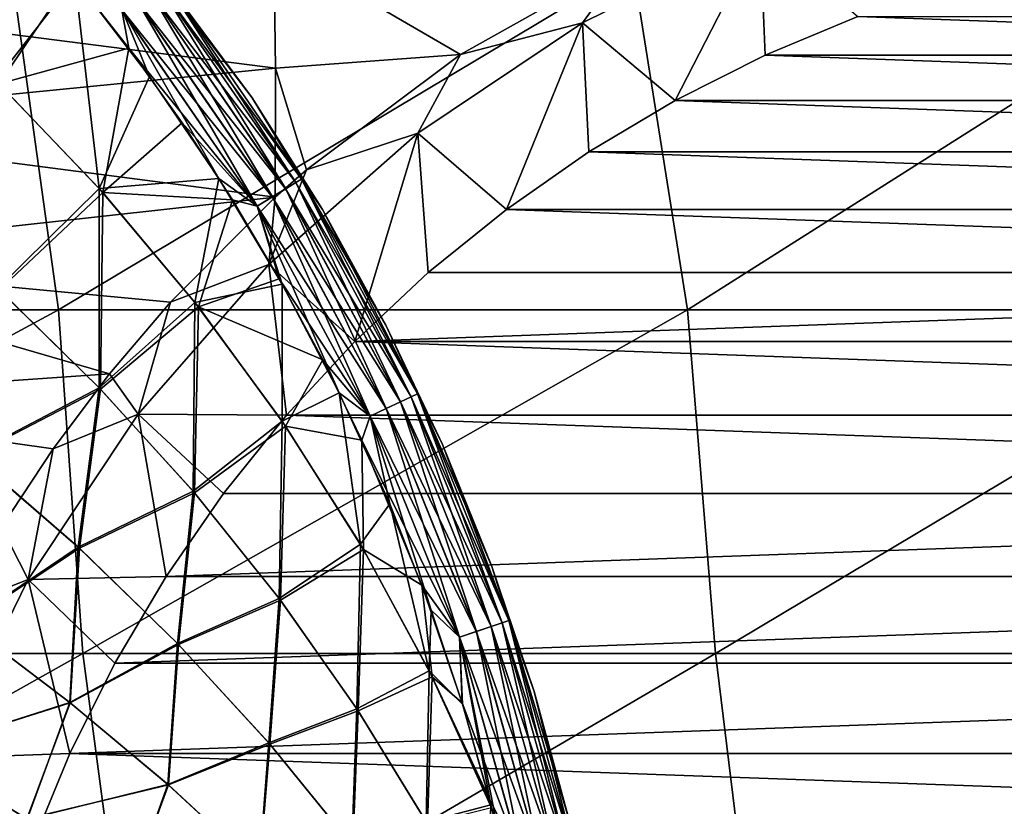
# Model space of a CAD drawing. Header units: metres. Extents: x -59 to 113, y -107 to 107.
# Tile 174 of 192: x 74 to 83, y 5 to 12. Entities that reach past the tile are written whole.
import ezdxf

# ---------------------------------------------------------------- set-up
doc = ezdxf.new("R2010")
doc.units = ezdxf.units.M
doc.layers.add('solid_20_382_333_XXX', color=7, linetype='CONTINUOUS')

msp = doc.modelspace()

# ---------------------------------------------------------------- linework, layer by layer
at = {"layer": 'solid_20_382_333_XXX'}
for points in [[(74.151466, 11.593404, 31.138575), (74.883614, 12.527875, 31.074032), (74.149307, 13.381058, 31.07477)], [(76.515854, 11.432103, 30.374969), (75.049156, 13.358629, 30.377018), (75.69519, 12.536139, 30.536741)], [(75.049248, 13.35852, 28.694693), (75.049156, 13.358629, 30.377018), (76.515854, 11.432103, 30.374969)], [(76.515938, 11.431969, 28.696741), (75.049248, 13.35852, 28.694693), (76.515854, 11.432103, 30.374969)], [(75.695206, 12.536191, 28.535147), (75.049248, 13.35852, 28.694693), (76.515938, 11.431969, 28.696741)], [(74.310547, 13.200989, 27.997066), (74.85984, 12.556408, 27.997631), (74.184036, 11.562204, 27.933559)], [(81.193619, 12.934314, -53.673927), (79.557396, 12.124331, -53.817078), (79.976181, 12.698359, -45.925591)], [(80.4114, 11.40981, -54.746181), (79.557396, 12.124331, -53.817078), (81.193619, 12.934314, -53.673927)], [(81.238091, 11.825209, -54.673855), (80.4114, 11.40981, -54.746181), (81.193619, 12.934314, -53.673927)], [(82.09227, 12.180369, -54.599125), (81.238091, 11.825209, -54.673855), (81.193619, 12.934314, -53.673927)], [(71.52507, 12.374336, -47.218479), (76.7145, 12.831261, -46.317345), (76.731026, 11.704976, -46.790424)], [(76.7145, 12.831261, -46.317345), (79.976181, 12.698359, -45.925591), (78.434891, 11.833063, -46.515362)], [(76.7145, 12.831261, -46.317345), (78.434891, 11.833063, -46.515362), (76.731026, 11.704976, -46.790424)], [(79.557396, 12.124331, -53.817078), (78.434891, 11.833063, -46.515362), (79.976181, 12.698359, -45.925591)], [(74.293732, 12.644617, -24.402424), (68.686989, 9.482673, -24.160202), (74.732597, 9.482673, -24.412487)], [(80.019447, 12.644617, -24.681911), (74.293732, 12.644617, -24.402424), (74.732597, 9.482673, -24.412487)], [(80.019447, 12.644617, -24.681911), (74.732597, 9.482673, -24.412487), (80.524788, 9.482673, -24.695848)], [(85.5158, 12.644617, -24.993), (80.019447, 12.644617, -24.681911), (80.524788, 9.482673, -24.695848)], [(85.5158, 12.644617, -24.993), (80.524788, 9.482673, -24.695848), (86.082497, 9.482673, -25.011452)], [(74.151466, 11.593404, 31.138575), (75.107422, 10.597449, 31.126425), (74.883614, 12.527875, 31.074032)], [(74.85984, 12.556408, 27.997631), (75.381248, 11.889061, 27.998169), (74.184036, 11.562204, 27.933559)], [(75.317169, 12.243409, 28.026911), (75.381248, 11.889061, 27.998169), (74.85984, 12.556408, 27.997631)], [(75.317833, 12.24388, 31.044554), (74.883614, 12.527875, 31.074032), (75.571571, 11.630122, 31.073347)], [(75.107422, 10.597449, 31.126425), (75.571571, 11.630122, 31.073347), (74.883614, 12.527875, 31.074032)], [(75.64521, 12.49739, 28.367697), (75.695206, 12.536191, 28.535147), (76.970619, 10.686023, 28.53516)], [(76.916473, 10.652753, 30.703791), (75.69519, 12.536139, 30.536741), (75.645264, 12.497387, 30.703945)], [(76.515854, 11.432103, 30.374969), (75.69519, 12.536139, 30.536741), (76.970596, 10.685981, 30.536701)], [(76.916473, 10.652753, 30.703791), (76.970596, 10.685981, 30.536701), (75.69519, 12.536139, 30.536741)], [(76.970619, 10.686023, 28.53516), (75.695206, 12.536191, 28.535147), (76.515938, 11.431969, 28.696741)], [(75.446259, 12.343302, 28.100243), (75.559853, 12.431253, 28.217165), (76.824112, 10.596174, 28.217501)], [(75.560066, 12.431377, 30.854286), (75.446693, 12.3436, 30.971142), (76.701889, 10.52128, 30.97053)], [(75.559853, 12.431253, 28.217165), (75.64521, 12.49739, 28.367697), (76.916412, 10.652751, 28.36783)], [(76.824112, 10.596174, 28.217501), (75.559853, 12.431253, 28.217165), (76.916412, 10.652751, 28.36783)], [(75.645264, 12.497387, 30.703945), (75.560066, 12.431377, 30.854286), (76.824341, 10.596286, 30.853937)], [(76.824341, 10.596286, 30.853937), (75.560066, 12.431377, 30.854286), (76.701889, 10.52128, 30.97053)], [(76.916412, 10.652751, 28.36783), (75.64521, 12.49739, 28.367697), (76.970619, 10.686023, 28.53516)], [(76.916473, 10.652753, 30.703791), (75.645264, 12.497387, 30.703945), (76.824341, 10.596286, 30.853937)], [(71.548141, 11.193912, -47.638653), (71.52507, 12.374336, -47.218479), (76.731026, 11.704976, -46.790424)], [(76.701408, 10.521021, 28.100851), (75.317169, 12.243409, 28.026911), (75.446259, 12.343302, 28.100243)], [(75.446693, 12.3436, 30.971142), (75.317833, 12.24388, 31.044554), (76.562798, 10.436127, 31.04364)], [(76.701408, 10.521021, 28.100851), (75.446259, 12.343302, 28.100243), (76.824112, 10.596174, 28.217501)], [(76.701889, 10.52128, 30.97053), (75.446693, 12.3436, 30.971142), (76.562798, 10.436127, 31.04364)], [(75.317169, 12.243409, 28.026911), (76.562088, 10.435722, 28.027822), (75.381248, 11.889061, 27.998169)], [(76.701408, 10.521021, 28.100851), (76.562088, 10.435722, 28.027822), (75.317169, 12.243409, 28.026911)], [(75.317833, 12.24388, 31.044554), (75.571571, 11.630122, 31.073347), (76.209312, 10.692162, 31.072716)], [(76.562798, 10.436127, 31.04364), (75.317833, 12.24388, 31.044554), (76.209312, 10.692162, 31.072716)], [(82.09227, 12.180369, -54.599125), (91.997833, 11.825196, -53.732498), (81.238091, 11.825209, -54.673855)], [(82.09227, 12.180369, -54.599125), (91.143776, 12.180318, -53.80722), (91.997833, 11.825196, -53.732498)], [(79.557396, 12.124331, -53.817078), (78.040543, 11.106926, -53.949783), (78.434891, 11.833063, -46.515362)], [(78.856934, 10.40699, -54.882179), (78.040543, 11.106926, -53.949783), (79.557396, 12.124331, -53.817078)], [(79.616371, 10.936298, -54.815735), (78.856934, 10.40699, -54.882179), (79.557396, 12.124331, -53.817078)], [(80.4114, 11.40981, -54.746181), (79.616371, 10.936298, -54.815735), (79.557396, 12.124331, -53.817078)], [(75.381248, 11.889061, 27.998169), (75.140091, 10.561663, 27.945732), (74.184036, 11.562204, 27.933559)], [(75.381248, 11.889061, 27.998169), (75.872307, 11.202352, 27.998671), (75.140091, 10.561663, 27.945732)], [(76.562088, 10.435722, 28.027822), (75.872307, 11.202352, 27.998671), (75.381248, 11.889061, 27.998169)], [(76.731026, 11.704976, -46.790424), (78.434891, 11.833063, -46.515362), (77.017525, 10.771994, -47.070827)], [(78.040543, 11.106926, -53.949783), (77.017525, 10.771994, -47.070827), (78.434891, 11.833063, -46.515362)], [(81.238091, 11.825209, -54.673855), (92.824478, 11.409828, -53.660175), (80.4114, 11.40981, -54.746181)], [(81.238091, 11.825209, -54.673855), (91.997833, 11.825196, -53.732498), (92.824478, 11.409828, -53.660175)], [(71.548141, 11.193912, -47.638653), (76.731026, 11.704976, -46.790424), (76.728668, 10.517852, -47.183533)], [(76.731026, 11.704976, -46.790424), (77.017525, 10.771994, -47.070827), (76.728668, 10.517852, -47.183533)], [(75.107422, 10.597449, 31.126425), (76.209312, 10.692162, 31.072716), (75.571571, 11.630122, 31.073347)], [(74.171951, 9.678062, 31.194345), (75.107422, 10.597449, 31.126425), (74.151466, 11.593404, 31.138575)], [(74.184036, 11.562204, 27.933559), (75.140091, 10.561663, 27.945732), (74.185097, 9.666504, 27.877647)], [(77.162735, 10.404876, 30.374088), (76.515854, 11.432103, 30.374969), (76.970596, 10.685981, 30.536701)], [(76.515938, 11.431969, 28.696741), (76.515854, 11.432103, 30.374969), (77.162735, 10.404876, 30.374088)], [(77.162766, 10.404827, 28.697622), (76.515938, 11.431969, 28.696741), (77.162735, 10.404876, 30.374088)], [(76.970619, 10.686023, 28.53516), (76.515938, 11.431969, 28.696741), (77.162766, 10.404827, 28.697622)], [(80.4114, 11.40981, -54.746181), (93.619606, 10.936255, -53.590614), (79.616371, 10.936298, -54.815735)], [(80.4114, 11.40981, -54.746181), (92.824478, 11.409828, -53.660175), (93.619606, 10.936255, -53.590614)], [(71.567184, 9.947869, -47.982162), (71.548141, 11.193912, -47.638653), (76.728668, 10.517852, -47.183533)], [(75.872307, 11.202352, 27.998671), (76.333351, 10.495926, 27.999126), (75.140091, 10.561663, 27.945732)], [(76.562088, 10.435722, 28.027822), (76.333351, 10.495926, 27.999126), (75.872307, 11.202352, 27.998671)], [(78.040543, 11.106926, -53.949783), (76.668976, 9.899495, -54.069782), (77.017525, 10.771994, -47.070827)], [(77.460548, 9.192389, -55.004349), (76.668976, 9.899495, -54.069782), (78.040543, 11.106926, -53.949783)], [(78.137215, 9.824791, -54.945145), (77.460548, 9.192389, -55.004349), (78.040543, 11.106926, -53.949783)], [(78.856934, 10.40699, -54.882179), (78.137215, 9.824791, -54.945145), (78.040543, 11.106926, -53.949783)], [(79.616371, 10.936298, -54.815735), (94.37896, 10.407006, -53.524178), (78.856934, 10.40699, -54.882179)], [(79.616371, 10.936298, -54.815735), (93.619606, 10.936255, -53.590614), (94.37896, 10.407006, -53.524178)], [(76.668976, 9.899495, -54.069782), (76.728668, 10.517852, -47.183533), (77.017525, 10.771994, -47.070827)], [(75.107422, 10.597449, 31.126425), (75.988647, 9.550151, 31.11451), (76.209312, 10.692162, 31.072716)], [(75.988647, 9.550151, 31.11451), (76.792511, 9.719957, 31.072147), (76.209312, 10.692162, 31.072716)], [(76.562798, 10.436127, 31.04364), (76.209312, 10.692162, 31.072716), (76.792511, 9.719957, 31.072147)], [(76.824112, 10.596174, 28.217501), (76.916412, 10.652751, 28.36783), (77.979057, 8.680555, 28.367939)], [(76.916473, 10.652753, 30.703791), (76.824341, 10.596286, 30.853937), (77.881157, 8.634419, 30.853649)], [(76.916412, 10.652751, 28.36783), (76.970619, 10.686023, 28.53516), (78.036812, 8.707795, 28.535172)], [(77.979057, 8.680555, 28.367939), (76.916412, 10.652751, 28.36783), (78.036812, 8.707795, 28.535172)], [(77.979118, 8.680561, 30.703661), (76.970596, 10.685981, 30.536701), (76.916473, 10.652753, 30.703791)], [(77.979118, 8.680561, 30.703661), (76.916473, 10.652753, 30.703791), (77.881157, 8.634419, 30.853649)], [(77.162735, 10.404876, 30.374088), (76.970596, 10.685981, 30.536701), (78.036797, 8.707763, 30.536663)], [(77.979118, 8.680561, 30.703661), (78.036797, 8.707763, 30.536663), (76.970596, 10.685981, 30.536701)], [(76.970619, 10.686023, 28.53516), (77.162766, 10.404827, 28.697622), (77.747925, 9.340677, 28.698402)], [(78.036812, 8.707795, 28.535172), (76.970619, 10.686023, 28.53516), (77.747925, 9.340677, 28.698402)], [(71.567184, 9.947869, -47.982162), (76.728668, 10.517852, -47.183533), (75.763901, 9.554013, -47.554924)], [(74.171951, 9.678062, 31.194345), (75.107071, 8.765873, 31.174768), (75.107422, 10.597449, 31.126425)], [(75.140091, 10.561663, 27.945732), (75.120224, 8.752751, 27.897238), (74.185097, 9.666504, 27.877647)], [(75.107071, 8.765873, 31.174768), (75.988647, 9.550151, 31.11451), (75.107422, 10.597449, 31.126425)], [(75.140091, 10.561663, 27.945732), (76.020866, 9.509706, 27.957666), (75.120224, 8.752751, 27.897238)], [(76.333351, 10.495926, 27.999126), (76.020866, 9.509706, 27.957666), (75.140091, 10.561663, 27.945732)], [(76.668976, 9.899495, -54.069782), (75.763901, 9.554013, -47.554924), (76.728668, 10.517852, -47.183533)], [(77.750565, 8.572968, 28.101347), (76.562088, 10.435722, 28.027822), (76.701408, 10.521021, 28.100851)], [(76.701889, 10.52128, 30.97053), (76.562798, 10.436127, 31.04364), (77.603401, 8.503701, 31.042892)], [(76.701408, 10.521021, 28.100851), (76.824112, 10.596174, 28.217501), (77.880905, 8.634325, 28.217777)], [(77.750565, 8.572968, 28.101347), (76.701408, 10.521021, 28.100851), (77.880905, 8.634325, 28.217777)], [(76.824341, 10.596286, 30.853937), (76.701889, 10.52128, 30.97053), (77.751068, 8.573183, 30.970028)], [(77.751068, 8.573183, 30.970028), (76.701889, 10.52128, 30.97053), (77.603401, 8.503701, 31.042892)], [(77.880905, 8.634325, 28.217777), (76.824112, 10.596174, 28.217501), (77.979057, 8.680555, 28.367939)], [(77.881157, 8.634419, 30.853649), (76.824341, 10.596286, 30.853937), (77.751068, 8.573183, 30.970028)], [(76.333351, 10.495926, 27.999126), (76.765373, 9.767793, 27.999529), (76.020866, 9.509706, 27.957666)], [(76.562088, 10.435722, 28.027822), (76.765373, 9.767793, 27.999529), (76.333351, 10.495926, 27.999126)], [(76.562088, 10.435722, 28.027822), (77.602646, 8.50337, 28.02857), (76.765373, 9.767793, 27.999529)], [(77.750565, 8.572968, 28.101347), (77.602646, 8.50337, 28.02857), (76.562088, 10.435722, 28.027822)], [(76.562798, 10.436127, 31.04364), (76.792511, 9.719957, 31.072147), (77.318184, 8.718761, 31.071644)], [(77.603401, 8.503701, 31.042892), (76.562798, 10.436127, 31.04364), (77.318184, 8.718761, 31.071644)], [(77.747948, 9.340633, 30.373308), (77.162735, 10.404876, 30.374088), (78.036797, 8.707763, 30.536663)], [(77.162766, 10.404827, 28.697622), (77.162735, 10.404876, 30.374088), (77.747948, 9.340633, 30.373308)], [(77.747925, 9.340677, 28.698402), (77.162766, 10.404827, 28.697622), (77.747948, 9.340633, 30.373308)], [(78.856934, 10.40699, -54.882179), (95.098854, 9.824653, -53.461193), (78.137215, 9.824791, -54.945145)], [(78.856934, 10.40699, -54.882179), (94.37896, 10.407006, -53.524178), (95.098854, 9.824653, -53.461193)], [(71.567184, 9.947869, -47.982162), (75.763901, 9.554013, -47.554924), (75.201332, 8.893721, -47.76561)], [(71.582405, 8.642552, -48.254021), (71.567184, 9.947869, -47.982162), (75.201332, 8.893721, -47.76561)], [(76.668976, 9.899495, -54.069782), (75.466141, 8.522687, -54.175014), (75.763901, 9.554013, -47.554924)], [(76.830551, 8.513135, -55.059464), (75.466141, 8.522687, -54.175014), (76.668976, 9.899495, -54.069782)], [(77.460548, 9.192389, -55.004349), (76.830551, 8.513135, -55.059464), (76.668976, 9.899495, -54.069782)], [(78.137215, 9.824791, -54.945145), (95.098854, 9.824653, -53.461193), (77.460548, 9.192389, -55.004349)], [(77.460548, 9.192389, -55.004349), (95.098854, 9.824653, -53.461193), (95.775406, 9.192339, -53.402004)], [(75.988647, 9.550151, 31.11451), (76.791382, 8.457409, 31.102917), (76.792511, 9.719957, 31.072147)], [(76.765373, 9.767793, 27.999529), (77.165916, 9.022358, 27.999899), (76.020866, 9.509706, 27.957666)], [(77.602646, 8.50337, 28.02857), (77.165916, 9.022358, 27.999899), (76.765373, 9.767793, 27.999529)], [(76.791382, 8.457409, 31.102917), (77.318184, 8.718761, 31.071644), (76.792511, 9.719957, 31.072147)], [(73.929062, 8.149049, 31.242258), (75.107071, 8.765873, 31.174768), (74.171951, 9.678062, 31.194345)], [(74.185097, 9.666504, 27.877647), (75.120224, 8.752751, 27.897238), (73.940262, 8.14032, 27.829763)], [(75.107071, 8.765873, 31.174768), (75.972519, 7.813686, 31.155609), (75.988647, 9.550151, 31.11451)], [(75.466141, 8.522687, -54.175014), (75.201332, 8.893721, -47.76561), (75.763901, 9.554013, -47.554924)], [(75.972519, 7.813686, 31.155609), (76.791382, 8.457409, 31.102917), (75.988647, 9.550151, 31.11451)], [(74.732597, 9.482673, -24.412487), (68.686989, 9.482673, -24.160202), (68.873924, 6.320729, -24.160791)], [(74.732597, 9.482673, -24.412487), (68.873924, 6.320729, -24.160791), (74.956406, 6.320729, -24.413824)], [(80.524788, 9.482673, -24.695848), (74.732597, 9.482673, -24.412487), (74.956406, 6.320729, -24.413824)], [(80.524788, 9.482673, -24.695848), (74.956406, 6.320729, -24.413824), (80.782425, 6.320729, -24.698147)], [(76.020866, 9.509706, 27.957666), (75.985481, 7.798996, 27.916407), (75.120224, 8.752751, 27.897238)], [(76.020866, 9.509706, 27.957666), (76.822586, 8.412282, 27.969275), (75.985481, 7.798996, 27.916407)], [(77.165916, 9.022358, 27.999899), (76.822586, 8.412282, 27.969275), (76.020866, 9.509706, 27.957666)], [(86.082497, 9.482673, -25.011452), (80.524788, 9.482673, -24.695848), (80.782425, 6.320729, -24.698147)], [(86.082497, 9.482673, -25.011452), (80.782425, 6.320729, -24.698147), (86.371376, 6.320729, -25.014914)], [(77.747925, 9.340677, 28.698402), (77.747948, 9.340633, 30.373308), (78.268898, 8.244071, 30.372631)], [(78.26886, 8.244171, 28.69908), (77.747925, 9.340677, 28.698402), (78.268898, 8.244071, 30.372631)], [(78.036812, 8.707795, 28.535172), (77.747925, 9.340677, 28.698402), (78.26886, 8.244171, 28.69908)], [(78.268898, 8.244071, 30.372631), (77.747948, 9.340633, 30.373308), (78.036797, 8.707763, 30.536663)], [(77.460548, 9.192389, -55.004349), (96.405334, 8.513163, -53.346893), (76.830551, 8.513135, -55.059464)], [(77.460548, 9.192389, -55.004349), (95.775406, 9.192339, -53.402004), (96.405334, 8.513163, -53.346893)], [(77.165916, 9.022358, 27.999899), (77.524696, 8.281397, 28.000219), (76.822586, 8.412282, 27.969275)], [(77.602646, 8.50337, 28.02857), (77.524696, 8.281397, 28.000219), (77.165916, 9.022358, 27.999899)], [(71.582405, 8.642552, -48.254021), (75.201332, 8.893721, -47.76561), (74.682503, 8.202566, -47.954136)], [(75.466141, 8.522687, -54.175014), (74.682503, 8.202566, -47.954136), (75.201332, 8.893721, -47.76561)], [(73.929062, 8.149049, 31.242258), (74.913292, 7.297939, 31.215147), (75.107071, 8.765873, 31.174768)], [(75.120224, 8.752751, 27.897238), (74.92453, 7.288048, 27.85689), (73.940262, 8.14032, 27.829763)], [(74.913292, 7.297939, 31.215147), (75.972519, 7.813686, 31.155609), (75.107071, 8.765873, 31.174768)], [(75.120224, 8.752751, 27.897238), (75.985481, 7.798996, 27.916407), (74.92453, 7.288048, 27.85689)], [(76.791382, 8.457409, 31.102917), (77.511871, 7.325125, 31.091732), (77.318184, 8.718761, 31.071644)], [(77.603401, 8.503701, 31.042892), (77.318184, 8.718761, 31.071644), (77.782898, 7.69657, 31.071207)], [(77.511871, 7.325125, 31.091732), (77.782898, 7.69657, 31.071207), (77.318184, 8.718761, 31.071644)], [(77.979057, 8.680555, 28.367939), (78.036812, 8.707795, 28.535172), (78.879257, 6.623932, 28.535173)], [(78.818733, 6.603199, 30.703566), (78.036797, 8.707763, 30.536663), (77.979118, 8.680561, 30.703661)], [(78.268898, 8.244071, 30.372631), (78.036797, 8.707763, 30.536663), (78.879242, 6.623907, 30.536634)], [(78.818733, 6.603199, 30.703566), (78.879242, 6.623907, 30.536634), (78.036797, 8.707763, 30.536663)], [(78.036812, 8.707795, 28.535172), (78.26886, 8.244171, 28.69908), (78.723846, 7.119093, 28.69965)], [(78.879257, 6.623932, 28.535173), (78.036812, 8.707795, 28.535172), (78.723846, 7.119093, 28.69965)], [(71.582405, 8.642552, -48.254021), (74.682503, 8.202566, -47.954136), (74.208107, 7.482863, -48.120056)], [(77.750565, 8.572968, 28.101347), (77.880905, 8.634325, 28.217777), (78.715836, 6.568047, 28.217978)], [(77.881157, 8.634419, 30.853649), (77.751068, 8.573183, 30.970028), (78.579918, 6.521596, 30.969656)], [(77.880905, 8.634325, 28.217777), (77.979057, 8.680555, 28.367939), (78.818665, 6.603194, 28.368015)], [(78.715836, 6.568047, 28.217978), (77.880905, 8.634325, 28.217777), (78.818665, 6.603194, 28.368015)], [(77.979118, 8.680561, 30.703661), (77.881157, 8.634419, 30.853649), (78.71611, 6.568121, 30.853437)], [(78.71611, 6.568121, 30.853437), (77.881157, 8.634419, 30.853649), (78.579918, 6.521596, 30.969656)], [(78.818665, 6.603194, 28.368015), (77.979057, 8.680555, 28.367939), (78.879257, 6.623932, 28.535173)], [(78.818733, 6.603199, 30.703566), (77.979118, 8.680561, 30.703661), (78.71611, 6.568121, 30.853437)], [(75.466141, 8.522687, -54.175014), (74.452606, 7.000042, -54.263687), (74.682503, 8.202566, -47.954136)], [(75.723274, 7.028327, -55.156338), (74.452606, 7.000042, -54.263687), (75.466141, 8.522687, -54.175014)], [(76.250565, 7.790666, -55.110207), (75.723274, 7.028327, -55.156338), (75.466141, 8.522687, -54.175014)], [(76.830551, 8.513135, -55.059464), (76.250565, 7.790666, -55.110207), (75.466141, 8.522687, -54.175014)], [(78.579384, 6.521431, 28.101713), (77.602646, 8.50337, 28.02857), (77.750565, 8.572968, 28.101347)], [(77.751068, 8.573183, 30.970028), (77.603401, 8.503701, 31.042892), (78.425392, 6.468826, 31.042337)], [(78.579384, 6.521431, 28.101713), (77.750565, 8.572968, 28.101347), (78.715836, 6.568047, 28.217978)], [(78.579918, 6.521596, 30.969656), (77.751068, 8.573183, 30.970028), (78.425392, 6.468826, 31.042337)], [(75.972519, 7.813686, 31.155609), (76.76487, 6.826954, 31.137003), (76.791382, 8.457409, 31.102917)], [(76.830551, 8.513135, -55.059464), (96.985435, 7.790548, -53.296143), (76.250565, 7.790666, -55.110207)], [(76.76487, 6.826954, 31.137003), (77.511871, 7.325125, 31.091732), (76.791382, 8.457409, 31.102917)], [(76.830551, 8.513135, -55.059464), (96.405334, 8.513163, -53.346893), (96.985435, 7.790548, -53.296143)], [(77.602646, 8.50337, 28.02857), (78.424599, 6.468575, 28.029125), (77.524696, 8.281397, 28.000219)], [(78.579384, 6.521431, 28.101713), (78.424599, 6.468575, 28.029125), (77.602646, 8.50337, 28.02857)], [(77.603401, 8.503701, 31.042892), (77.782898, 7.69657, 31.071207), (78.164543, 6.717032, 31.070864)], [(78.425392, 6.468826, 31.042337), (77.603401, 8.503701, 31.042892), (78.164543, 6.717032, 31.070864)], [(76.822586, 8.412282, 27.969275), (76.777435, 6.810707, 27.93502), (75.985481, 7.798996, 27.916407)], [(76.822586, 8.412282, 27.969275), (77.541458, 7.275341, 27.980467), (76.777435, 6.810707, 27.93502)], [(77.524696, 8.281397, 28.000219), (77.541458, 7.275341, 27.980467), (76.822586, 8.412282, 27.969275)], [(77.524696, 8.281397, 28.000219), (78.079193, 6.94794, 28.000732), (77.541458, 7.275341, 27.980467)], [(78.424599, 6.468575, 28.029125), (78.079193, 6.94794, 28.000732), (77.524696, 8.281397, 28.000219)], [(74.452606, 7.000042, -54.263687), (74.208107, 7.482863, -48.120056), (74.682503, 8.202566, -47.954136)], [(78.723846, 7.119093, 28.69965), (78.26886, 8.244171, 28.69908), (78.268898, 8.244071, 30.372631)], [(78.723892, 7.118962, 30.372061), (78.268898, 8.244071, 30.372631), (78.879242, 6.623907, 30.536634)], [(78.723846, 7.119093, 28.69965), (78.268898, 8.244071, 30.372631), (78.723892, 7.118962, 30.372061)], [(73.873932, 6.597741, 31.275229), (74.913292, 7.297939, 31.215147), (73.929062, 8.149049, 31.242258)], [(73.940262, 8.14032, 27.829763), (74.92453, 7.288048, 27.85689), (73.877762, 6.595319, 27.796612)], [(74.913292, 7.297939, 31.215147), (75.827553, 6.412277, 31.188627), (75.972519, 7.813686, 31.155609)], [(75.985481, 7.798996, 27.916407), (75.838676, 6.401233, 27.883423), (74.92453, 7.288048, 27.85689)], [(75.827553, 6.412277, 31.188627), (76.76487, 6.826954, 31.137003), (75.972519, 7.813686, 31.155609)], [(75.985481, 7.798996, 27.916407), (76.777435, 6.810707, 27.93502), (75.838676, 6.401233, 27.883423)], [(76.250565, 7.790666, -55.110207), (96.985435, 7.790548, -53.296143), (75.723274, 7.028327, -55.156338)], [(75.723274, 7.028327, -55.156338), (96.985435, 7.790548, -53.296143), (97.512657, 7.028291, -53.250015)], [(77.511871, 7.325125, 31.091732), (78.146439, 6.159196, 31.081045), (77.782898, 7.69657, 31.071207)], [(78.146439, 6.159196, 31.081045), (78.164543, 6.717032, 31.070864), (77.782898, 7.69657, 31.071207)], [(74.452606, 7.000042, -54.263687), (73.778572, 6.736293, -48.263271), (74.208107, 7.482863, -48.120056)], [(73.873932, 6.597741, 31.275229), (74.837494, 5.867671, 31.243359), (74.913292, 7.297939, 31.215147)], [(74.92453, 7.288048, 27.85689), (74.841339, 5.864924, 27.828485), (73.877762, 6.595319, 27.796612)], [(74.837494, 5.867671, 31.243359), (75.827553, 6.412277, 31.188627), (74.913292, 7.297939, 31.215147)], [(74.92453, 7.288048, 27.85689), (75.838676, 6.401233, 27.883423), (74.841339, 5.864924, 27.828485)], [(76.76487, 6.826954, 31.137003), (77.480705, 5.811128, 31.119076), (77.511871, 7.325125, 31.091732)], [(77.541458, 7.275341, 27.980467), (77.492661, 5.793353, 27.952951), (76.777435, 6.810707, 27.93502)], [(77.480705, 5.811128, 31.119076), (78.146439, 6.159196, 31.081045), (77.511871, 7.325125, 31.091732)], [(77.541458, 7.275341, 27.980467), (78.17379, 6.104826, 27.991158), (77.492661, 5.793353, 27.952951)], [(78.079193, 6.94794, 28.000732), (78.17379, 6.104826, 27.991158), (77.541458, 7.275341, 27.980467)], [(79.111534, 5.968811, 28.700113), (78.723846, 7.119093, 28.69965), (78.723892, 7.118962, 30.372061)], [(78.879257, 6.623932, 28.535173), (78.723846, 7.119093, 28.69965), (79.111534, 5.968811, 28.700113)], [(79.11158, 5.968672, 30.371597), (78.723892, 7.118962, 30.372061), (78.879242, 6.623907, 30.536634)], [(79.111534, 5.968811, 28.700113), (78.723892, 7.118962, 30.372061), (79.11158, 5.968672, 30.371597)], [(74.452606, 7.000042, -54.263687), (73.645706, 5.357568, -54.334282), (73.778572, 6.736293, -48.263271)], [(74.837746, 5.400411, -55.23381), (73.645706, 5.357568, -54.334282), (74.452606, 7.000042, -54.263687)], [(75.723274, 7.028327, -55.156338), (75.251564, 6.230266, -55.197609), (74.452606, 7.000042, -54.263687)], [(75.251564, 6.230266, -55.197609), (74.837746, 5.400411, -55.23381), (74.452606, 7.000042, -54.263687)], [(75.723274, 7.028327, -55.156338), (97.512657, 7.028291, -53.250015), (75.251564, 6.230266, -55.197609)], [(75.251564, 6.230266, -55.197609), (97.512657, 7.028291, -53.250015), (97.984421, 6.230127, -53.20874)], [(78.079193, 6.94794, 28.000732), (78.448433, 5.866135, 28.001097), (78.17379, 6.104826, 27.991158)], [(78.424599, 6.468575, 28.029125), (78.448433, 5.866135, 28.001097), (78.079193, 6.94794, 28.000732)], [(75.827553, 6.412277, 31.188627), (76.668274, 5.497819, 31.16288), (76.76487, 6.826954, 31.137003)], [(76.777435, 6.810707, 27.93502), (76.679115, 5.485644, 27.909178), (75.838676, 6.401233, 27.883423)], [(76.668274, 5.497819, 31.16288), (77.480705, 5.811128, 31.119076), (76.76487, 6.826954, 31.137003)], [(76.777435, 6.810707, 27.93502), (77.492661, 5.793353, 27.952951), (76.679115, 5.485644, 27.909178)], [(78.146439, 6.159196, 31.081045), (78.452225, 5.85422, 31.070606), (78.164543, 6.717032, 31.070864)], [(78.425392, 6.468826, 31.042337), (78.164543, 6.717032, 31.070864), (78.452225, 5.85422, 31.070606)], [(78.818665, 6.603194, 28.368015), (78.879257, 6.623932, 28.535173), (79.487373, 4.460577, 28.535179)], [(79.424812, 4.446579, 30.703489), (78.879242, 6.623907, 30.536634), (78.818733, 6.603199, 30.703566)], [(79.11158, 5.968672, 30.371597), (78.879242, 6.623907, 30.536634), (79.487358, 4.460561, 30.536604)], [(79.424812, 4.446579, 30.703489), (79.487358, 4.460561, 30.536604), (78.879242, 6.623907, 30.536634)], [(78.879257, 6.623932, 28.535173), (79.111534, 5.968811, 28.700113), (79.43058, 4.797107, 28.700468)], [(79.487373, 4.460577, 28.535179), (78.879257, 6.623932, 28.535173), (79.43058, 4.797107, 28.700468)], [(73.877762, 6.595319, 27.796612), (74.841339, 5.864924, 27.828485), (73.432137, 5.42171, 27.758152)], [(73.435188, 5.419641, 31.313452), (74.837494, 5.867671, 31.243359), (73.873932, 6.597741, 31.275229)], [(78.579384, 6.521431, 28.101713), (78.715836, 6.568047, 28.217978), (79.318558, 4.422865, 28.218122)], [(78.71611, 6.568121, 30.853437), (78.579918, 6.521596, 30.969656), (79.178291, 4.391548, 30.969389)], [(78.715836, 6.568047, 28.217978), (78.818665, 6.603194, 28.368015), (79.424736, 4.446574, 28.368073)], [(79.318558, 4.422865, 28.218122), (78.715836, 6.568047, 28.217978), (79.424736, 4.446574, 28.368073)], [(78.818733, 6.603199, 30.703566), (78.71611, 6.568121, 30.853437), (79.318848, 4.422917, 30.853279)], [(79.318848, 4.422917, 30.853279), (78.71611, 6.568121, 30.853437), (79.178291, 4.391548, 30.969389)], [(79.424736, 4.446574, 28.368073), (78.818665, 6.603194, 28.368015), (79.487373, 4.460577, 28.535179)], [(79.424812, 4.446579, 30.703489), (78.818733, 6.603199, 30.703566), (79.318848, 4.422917, 30.853279)], [(79.177727, 4.391437, 28.101976), (78.424599, 6.468575, 28.029125), (78.579384, 6.521431, 28.101713)], [(78.424599, 6.468575, 28.029125), (79.018044, 4.355811, 28.02952), (78.448433, 5.866135, 28.001097)], [(79.177727, 4.391437, 28.101976), (79.018044, 4.355811, 28.02952), (78.424599, 6.468575, 28.029125)], [(78.579918, 6.521596, 30.969656), (78.425392, 6.468826, 31.042337), (79.01886, 4.355981, 31.041943)], [(78.425392, 6.468826, 31.042337), (78.713631, 4.926218, 31.070374), (78.824928, 4.468631, 31.070271)], [(79.01886, 4.355981, 31.041943), (78.425392, 6.468826, 31.042337), (78.824928, 4.468631, 31.070271)], [(78.425392, 6.468826, 31.042337), (78.452225, 5.85422, 31.070606), (78.713631, 4.926218, 31.070374)], [(79.177727, 4.391437, 28.101976), (78.579384, 6.521431, 28.101713), (79.318558, 4.422865, 28.218122)], [(79.178291, 4.391548, 30.969389), (78.579918, 6.521596, 30.969656), (79.01886, 4.355981, 31.041943)], [(74.837494, 5.867671, 31.243359), (75.740494, 5.112837, 31.212135), (75.827553, 6.412277, 31.188627)], [(75.838676, 6.401233, 27.883423), (75.744316, 5.109771, 27.859715), (74.841339, 5.864924, 27.828485)], [(75.740494, 5.112837, 31.212135), (76.668274, 5.497819, 31.16288), (75.827553, 6.412277, 31.188627)], [(75.838676, 6.401233, 27.883423), (76.679115, 5.485644, 27.909178), (75.744316, 5.109771, 27.859715)], [(74.956406, 6.320729, -24.413824), (68.873924, 6.320729, -24.160791), (69.332077, 3.158785, -24.173407)], [(74.956406, 6.320729, -24.413824), (69.332077, 3.158785, -24.173407), (75.377937, 3.158785, -24.426332)], [(80.782425, 6.320729, -24.698147), (74.956406, 6.320729, -24.413824), (75.377937, 3.158785, -24.426332)], [(80.782425, 6.320729, -24.698147), (75.377937, 3.158785, -24.426332), (81.170204, 3.158785, -24.710245)], [(86.371376, 6.320729, -25.014914), (80.782425, 6.320729, -24.698147), (81.170204, 3.158785, -24.710245)], [(86.371376, 6.320729, -25.014914), (81.170204, 3.158785, -24.710245), (86.728119, 3.158785, -25.02627)], [(75.251564, 6.230266, -55.197609), (97.984421, 6.230127, -53.20874), (74.837746, 5.400411, -55.23381)], [(74.837746, 5.400411, -55.23381), (97.984421, 6.230127, -53.20874), (98.398193, 5.400343, -53.172539)], [(77.480705, 5.811128, 31.119076), (78.117676, 4.771437, 31.101929), (78.146439, 6.159196, 31.081045)], [(78.17379, 6.104826, 27.991158), (78.128845, 4.752169, 27.970098), (77.492661, 5.793353, 27.952951)], [(78.117676, 4.771437, 31.101929), (78.713631, 4.926218, 31.070374), (78.146439, 6.159196, 31.081045)], [(78.17379, 6.104826, 27.991158), (78.720596, 4.900574, 28.001366), (78.128845, 4.752169, 27.970098)], [(78.146439, 6.159196, 31.081045), (78.713631, 4.926218, 31.070374), (78.452225, 5.85422, 31.070606)], [(78.698807, 4.984685, 28.001335), (78.720596, 4.900574, 28.001366), (78.17379, 6.104826, 27.991158)], [(78.448433, 5.866135, 28.001097), (78.698807, 4.984685, 28.001335), (78.17379, 6.104826, 27.991158)], [(79.43058, 4.797107, 28.700468), (79.111534, 5.968811, 28.700113), (79.11158, 5.968672, 30.371597)], [(79.430611, 4.796999, 30.371244), (79.11158, 5.968672, 30.371597), (79.487358, 4.460561, 30.536604)], [(79.43058, 4.797107, 28.700468), (79.11158, 5.968672, 30.371597), (79.430611, 4.796999, 30.371244)], [(74.841339, 5.864924, 27.828485), (74.440178, 4.797291, 27.795341), (73.432137, 5.42171, 27.758152)], [(73.435188, 5.419641, 31.313452), (74.443291, 4.795038, 31.276255), (74.837494, 5.867671, 31.243359)], [(74.841339, 5.864924, 27.828485), (75.744316, 5.109771, 27.859715), (74.440178, 4.797291, 27.795341)], [(74.443291, 4.795038, 31.276255), (75.740494, 5.112837, 31.212135), (74.837494, 5.867671, 31.243359)], [(76.668274, 5.497819, 31.16288), (77.432213, 4.560222, 31.138079), (77.480705, 5.811128, 31.119076)], [(77.432213, 4.560222, 31.138079), (78.117676, 4.771437, 31.101929), (77.480705, 5.811128, 31.119076)], [(79.018044, 4.355811, 28.02952), (78.698807, 4.984685, 28.001335), (78.448433, 5.866135, 28.001097)], [(77.492661, 5.793353, 27.952951), (77.442604, 4.546948, 27.933983), (76.679115, 5.485644, 27.909178)], [(77.492661, 5.793353, 27.952951), (78.128845, 4.752169, 27.970098), (77.442604, 4.546948, 27.933983)], [(75.740494, 5.112837, 31.212135), (76.579948, 4.338098, 31.181744), (76.668274, 5.497819, 31.16288)], [(76.679115, 5.485644, 27.909178), (76.583694, 4.334721, 27.890108), (75.744316, 5.109771, 27.859715)], [(76.579948, 4.338098, 31.181744), (77.432213, 4.560222, 31.138079), (76.668274, 5.497819, 31.16288)], [(76.679115, 5.485644, 27.909178), (77.442604, 4.546948, 27.933983), (76.583694, 4.334721, 27.890108)], [(72.959641, 4.30059, 31.348686), (74.443291, 4.795038, 31.276255), (73.435188, 5.419641, 31.313452)], [(73.432137, 5.42171, 27.758152), (74.440178, 4.797291, 27.795341), (72.966995, 4.297348, 27.723314)], [(74.837746, 5.400411, -55.23381), (74.483932, 4.542972, -55.264767), (73.645706, 5.357568, -54.334282)], [(74.483932, 4.542972, -55.264767), (74.192032, 3.662574, -55.290306), (73.645706, 5.357568, -54.334282)], [(74.837746, 5.400411, -55.23381), (98.751968, 4.542984, -53.14159), (74.483932, 4.542972, -55.264767)], [(74.837746, 5.400411, -55.23381), (98.398193, 5.400343, -53.172539), (98.751968, 4.542984, -53.14159)], [(75.744316, 5.109771, 27.859715), (75.393845, 4.153005, 27.831936), (74.440178, 4.797291, 27.795341)], [(74.443291, 4.795038, 31.276255), (75.396988, 4.150576, 31.239655), (75.740494, 5.112837, 31.212135)], [(75.744316, 5.109771, 27.859715), (76.583694, 4.334721, 27.890108), (75.393845, 4.153005, 27.831936)], [(75.396988, 4.150576, 31.239655), (76.579948, 4.338098, 31.181744), (75.740494, 5.112837, 31.212135)], [(78.117676, 4.771437, 31.101929), (78.675949, 3.712586, 31.085588), (78.713631, 4.926218, 31.070374)], [(78.675949, 3.712586, 31.085588), (78.824928, 4.468631, 31.070271), (78.713631, 4.926218, 31.070374)], [(79.018044, 4.355811, 28.02952), (78.720596, 4.900574, 28.001366), (78.698807, 4.984685, 28.001335)]]:
    msp.add_3dface(points, dxfattribs=at)

doc.saveas('drawing.dxf')
